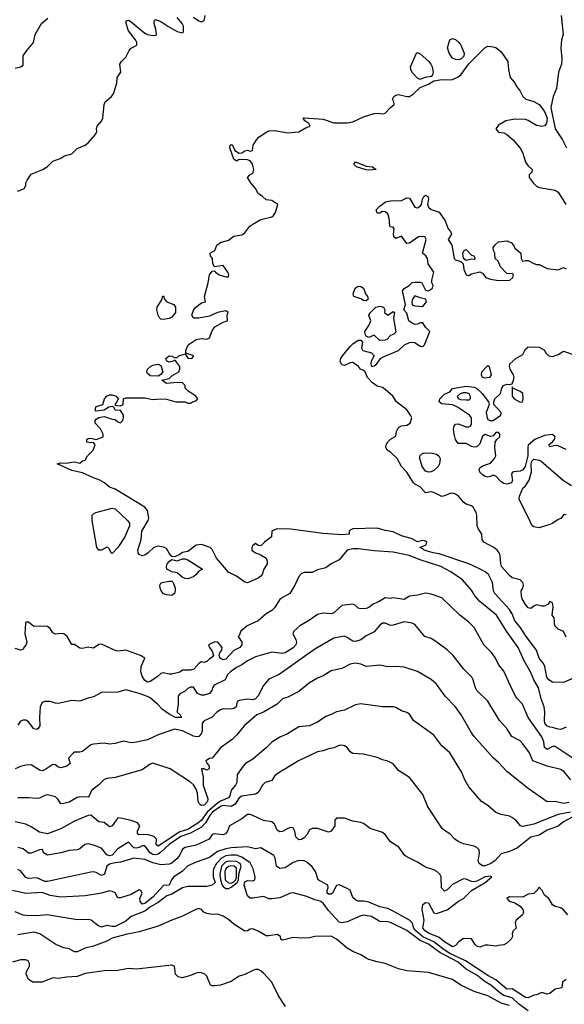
# Model space of a CAD drawing. Header units: metres. Extents: x -51132 to -49532, y -231222 to -229437.
# Tile 199 of 256: x -49856 to -49755, y -230937 to -230755. Entities that reach past the tile are written whole.
import ezdxf

# ---------------------------------------------------------------- set-up
doc = ezdxf.new("R2010")
doc.units = ezdxf.units.M
for name, color, linetype in [('CONTOUR_HALF', 8, 'Continuous'), ('CONTOUR_INDEX', 1, 'Continuous'), ('CONTOUR_INTER', 3, 'Continuous')]:
    doc.layers.add(name, color=color, linetype=linetype)

msp = doc.modelspace()

# ---------------------------------------------------------------- linework, layer by layer
at = {"layer": 'CONTOUR_HALF'}
for points, elevation in [([(-49824.08, -230754.04), (-49823.08, -230754.72), (-49822.58, -230754.91), (-49822.08, -230754.68), (-49821.9, -230753.76)], 83.5), ([(-49755.97, -230753.76), (-49755.62, -230757.26), (-49755.94, -230758.26), (-49756.07, -230759.76), (-49755.89, -230761.76), (-49755.93, -230762.76), (-49756.52, -230764.26), (-49756.84, -230767.26), (-49757.47, -230768.76), (-49757.93, -230770.76), (-49757.1, -230774.76), (-49755.73, -230776.76), (-49755.01, -230778.26)], 83.5), ([(-49856.66, -230786.26), (-49856.08, -230786.12), (-49855.39, -230785.76), (-49855.1, -230785.26), (-49855.07, -230784.76), (-49854.86, -230784.26), (-49854.08, -230783.16), (-49851.92, -230782.26), (-49851.08, -230781.73), (-49850.08, -230780.75), (-49848.75, -230780.26), (-49847.94, -230779.76), (-49846.58, -230779.36), (-49845.58, -230778.36), (-49844.08, -230777.76), (-49843.58, -230777.36), (-49842.2, -230775.76), (-49841.92, -230775.26), (-49842, -230774.76), (-49841.91, -230774.26), (-49841.08, -230773.3), (-49840.86, -230772.76), (-49840.59, -230770.26), (-49840.38, -230769.76), (-49839.22, -230768.76), (-49838.87, -230768.26), (-49838.26, -230766.26), (-49838.17, -230765.26), (-49837.48, -230764.26), (-49837.67, -230762.76), (-49837.36, -230762.26), (-49836.58, -230761.45), (-49835.99, -230760.26), (-49835.58, -230759.81), (-49834.56, -230759.26), (-49834.53, -230758.76), (-49834.8, -230758.26), (-49836.08, -230756.62), (-49836.52, -230755.26), (-49836.54, -230754.76), (-49836.08, -230754.65), (-49835.58, -230754.93), (-49833.08, -230757.03), (-49832.58, -230757.29), (-49831.58, -230757.44), (-49831.08, -230757.4), (-49830.9, -230757.26), (-49831.01, -230756.26), (-49831.35, -230755.26), (-49831.33, -230754.76), (-49831.08, -230754.5), (-49830.08, -230754.85), (-49828.82, -230755.76), (-49827.08, -230756.69), (-49826.08, -230756.96), (-49825.89, -230756.76), (-49825.89, -230755.76), (-49826.13, -230755.26), (-49827.08, -230754.12)], 83.5), ([(-49794.38, -230781.26), (-49794.08, -230780.85), (-49792.08, -230781.63), (-49790.92, -230781.76), (-49790.25, -230782.26), (-49791.58, -230782.4), (-49792.08, -230782.34), (-49793.89, -230781.76), (-49794.38, -230781.26)], 84.5), ([(-49755.08, -230868.87), (-49755.58, -230867.81), (-49756.58, -230867.39), (-49757.15, -230866.76), (-49757.28, -230865.26), (-49757.67, -230864.76), (-49757.5, -230863.26), (-49757.58, -230862.48), (-49758.08, -230862.25), (-49758.43, -230862.76), (-49759.08, -230863.11), (-49759.58, -230863.12), (-49760.58, -230862.88), (-49761.08, -230863.09), (-49761.58, -230863.56), (-49762.08, -230863.45), (-49762.58, -230862.83), (-49763.19, -230861.76), (-49763.35, -230861.26), (-49763.38, -230860.26), (-49763.07, -230859.76), (-49762.94, -230859.26), (-49763.09, -230858.76), (-49763.58, -230858.23), (-49765.08, -230857.86), (-49765.58, -230857.44), (-49767.02, -230855.76), (-49767.18, -230855.26), (-49767.29, -230853.76), (-49767.48, -230853.26), (-49767.86, -230852.76), (-49768.46, -230852.26), (-49770.32, -230851.26), (-49770.62, -230850.76), (-49770.67, -230849.76), (-49771.36, -230848.76), (-49771.54, -230848.26), (-49771.6, -230846.26), (-49771.73, -230845.76), (-49772.3, -230844.76), (-49772.58, -230844.54), (-49773.58, -230844.25), (-49774.08, -230843.87), (-49774.98, -230842.76), (-49775.58, -230842.35), (-49776.08, -230842.17), (-49776.58, -230842.23), (-49777.58, -230842.71), (-49778.08, -230842.8), (-49779.58, -230842.06), (-49780.08, -230841.95), (-49781.08, -230842.15), (-49782.08, -230841.01), (-49783.08, -230840.51), (-49783.33, -230840.26), (-49784.58, -230838.29), (-49785.58, -230837.26), (-49786.34, -230835.76), (-49787.58, -230834.62), (-49788.21, -230834.26), (-49788.48, -230833.76), (-49788.4, -230833.26), (-49788.08, -230832.7), (-49787.58, -230832.22), (-49786.58, -230831.65), (-49786.49, -230830.76), (-49786.08, -230830.04), (-49785.58, -230829.74), (-49784.58, -230829.63), (-49783.97, -230829.26), (-49783.62, -230828.26), (-49783.87, -230827.76), (-49784.58, -230826.75), (-49786.49, -230825.26), (-49787.17, -230824.26), (-49788.58, -230822.98), (-49789.08, -230822.64), (-49790.08, -230822.41), (-49790.91, -230821.76), (-49791.82, -230820.76), (-49792.28, -230819.76), (-49792.58, -230819.48), (-49793.17, -230819.26), (-49793.51, -230818.76), (-49794.58, -230818.03), (-49795.08, -230818.05), (-49796.08, -230818.57), (-49796.58, -230818.43), (-49796.9, -230817.76), (-49796.79, -230817.26), (-49796.47, -230816.76), (-49795.08, -230815.04), (-49794.58, -230814.56), (-49793.58, -230813.89), (-49793.08, -230813.87), (-49792.74, -230814.26), (-49792.97, -230815.26), (-49792.7, -230815.76), (-49791.08, -230816.21), (-49790.64, -230816.76), (-49791.19, -230817.76), (-49791.23, -230818.26), (-49791.08, -230818.75), (-49790.58, -230818.63), (-49790.11, -230818.26), (-49789.42, -230817.26), (-49789.08, -230817.03), (-49786.08, -230815.78), (-49785.02, -230814.76), (-49784.08, -230814.32), (-49783.58, -230814.21), (-49783.08, -230814.33), (-49782.08, -230814.95), (-49781.58, -230815.04), (-49781.32, -230814.76), (-49780.3, -230812.26), (-49781.08, -230811.49), (-49781.58, -230810.67), (-49782.08, -230810.68), (-49782.58, -230810.92), (-49783.08, -230810.96), (-49783.58, -230810.75), (-49784.2, -230810.26), (-49784.58, -230808.86), (-49785.09, -230808.26), (-49784.83, -230807.26), (-49785.35, -230804.76), (-49785.08, -230804.29), (-49784.13, -230803.76), (-49783.58, -230803.17), (-49783.08, -230803.11), (-49782.08, -230803.11), (-49781.78, -230803.26), (-49781.08, -230804.63), (-49780.58, -230804.74), (-49779.8, -230804.26), (-49779.71, -230803.76), (-49779.91, -230803.26), (-49779.92, -230802.76), (-49779.54, -230801.26), (-49780.64, -230799.76), (-49780.72, -230798.76), (-49781.07, -230798.26), (-49781.65, -230797.76), (-49781, -230795.26), (-49781.08, -230794.96), (-49781.15, -230794.76), (-49781.58, -230794.67), (-49782.43, -230794.76), (-49784.08, -230795.88), (-49784.58, -230795.96), (-49785.58, -230794.6), (-49786.58, -230795.07), (-49786.99, -230794.76), (-49787.04, -230794.26), (-49786.89, -230793.26), (-49787.08, -230792.96), (-49787.58, -230792.91), (-49787.72, -230792.76), (-49787.84, -230791.26), (-49788.08, -230790.49), (-49788.58, -230790.1), (-49789.08, -230790.06), (-49789.58, -230790.36), (-49790.08, -230790.35), (-49790.25, -230789.76), (-49789.58, -230789.04), (-49788.49, -230788.26), (-49787.58, -230788.09), (-49785.58, -230787.99), (-49784.58, -230787.52), (-49784.08, -230787.55), (-49783.08, -230789.23), (-49782.58, -230789.39), (-49782.08, -230789.08), (-49781.85, -230788.76), (-49781.68, -230787.76), (-49781.44, -230787.26)], 84.5), ([(-49781.44, -230787.26), (-49781.08, -230787.01), (-49780.67, -230787.26), (-49780.56, -230787.76), (-49780.76, -230788.76), (-49780.58, -230789.26), (-49780.08, -230789.69), (-49778.58, -230790.18), (-49777.45, -230791.76), (-49776.93, -230793.26), (-49776.48, -230793.76), (-49776.29, -230794.26), (-49776.89, -230795.26), (-49776.23, -230796.26), (-49775.8, -230798.76), (-49775.58, -230798.99), (-49774.58, -230799.29), (-49774.14, -230799.76), (-49774.02, -230800.76), (-49773.58, -230801.76), (-49773.08, -230801.88), (-49772.58, -230801.58), (-49771.08, -230801.23), (-49770.58, -230801.48), (-49769.95, -230802.26), (-49769.08, -230802.59), (-49767.58, -230802.84), (-49765.51, -230802.76), (-49764.92, -230802.26), (-49764.79, -230801.76), (-49765.08, -230801.54), (-49765.58, -230801.6), (-49766.08, -230801.5), (-49767.23, -230800.26), (-49767.65, -230799.26), (-49768.21, -230798.76), (-49768.3, -230797.76), (-49768.53, -230797.26), (-49768.57, -230796.76), (-49768.28, -230796.26), (-49767.58, -230795.67), (-49766.08, -230795.45), (-49765.23, -230795.76), (-49764.82, -230796.26), (-49764.58, -230796.85), (-49763.45, -230797.76), (-49763.43, -230798.76), (-49763.14, -230799.26), (-49762.58, -230799.1), (-49762.08, -230799.12), (-49761.08, -230799.7), (-49760.58, -230799.88), (-49760.08, -230799.87), (-49758.58, -230800.59), (-49756.58, -230800.87), (-49755.58, -230800.42), (-49755.08, -230800.67)], 84.5), ([(-49773.95, -230797.26), (-49773.58, -230797.11), (-49772.58, -230798.12), (-49772.18, -230798.26), (-49771.93, -230798.76), (-49772.08, -230798.95), (-49772.58, -230798.87), (-49773.58, -230799.13), (-49774.07, -230798.76), (-49774.18, -230797.76), (-49773.95, -230797.26)], 84.5), ([(-49794.14, -230804.26), (-49793.58, -230803.9), (-49793.08, -230803.91), (-49792.59, -230804.26), (-49792.2, -230805.26), (-49791.84, -230805.76), (-49791.71, -230806.26), (-49792.08, -230806.56), (-49792.58, -230806.53), (-49793.08, -230806.22), (-49794.35, -230805.76), (-49794.49, -230805.26), (-49794.14, -230804.26)], 84.5), ([(-49783.08, -230805.65), (-49783.5, -230806.26), (-49783.64, -230806.76), (-49783.58, -230807.31), (-49783.08, -230807.49), (-49781.58, -230807.64), (-49780.91, -230806.76), (-49781.04, -230806.26), (-49782.08, -230806.04), (-49783.08, -230805.65)], 84.5), ([(-49790.31, -230807.76), (-49789.58, -230807.56), (-49788.88, -230807.76), (-49788.63, -230808.26), (-49788.67, -230808.76), (-49788.08, -230809.23), (-49787.08, -230808.53), (-49786.86, -230808.76), (-49787.04, -230809.76), (-49786.58, -230812.41), (-49786.95, -230812.76), (-49787.58, -230812.99), (-49788.29, -230813.76), (-49788.58, -230813.87), (-49789.58, -230813.94), (-49790.58, -230812.96), (-49791.58, -230813.35), (-49792.08, -230813.11), (-49792.28, -230812.76), (-49792.34, -230812.26), (-49791.58, -230811.18), (-49791.25, -230810.26), (-49791.58, -230809.23), (-49791.31, -230808.76), (-49790.31, -230807.76)], 84.5), ([(-49774.65, -230823.76), (-49774.08, -230823.57), (-49773.58, -230823.57), (-49773.1, -230823.76), (-49772.81, -230824.26), (-49772.84, -230824.76), (-49773.08, -230824.96), (-49773.58, -230825), (-49774.58, -230824.94), (-49774.97, -230824.76), (-49775.16, -230824.26), (-49774.65, -230823.76)], 85.5), ([(-49755.08, -230885.49), (-49756.08, -230885.94), (-49756.58, -230885.91), (-49757.58, -230885.57), (-49758.08, -230885.53), (-49758.65, -230885.26), (-49759, -230884.76), (-49759.08, -230884.27), (-49759.01, -230882.76), (-49759.16, -230881.76), (-49759.72, -230880.26), (-49760.21, -230878.26), (-49761.03, -230876.76), (-49761.65, -230875.26), (-49762.87, -230873.26), (-49763.98, -230870.76), (-49766.1, -230867.76), (-49767.97, -230864.76), (-49771.08, -230862.27), (-49771.89, -230861.26), (-49772.58, -230860.14), (-49774.25, -230858.26), (-49776.4, -230856.76), (-49778.24, -230855.76), (-49782.08, -230854.54), (-49784.11, -230853.76), (-49787.08, -230853.14), (-49790.58, -230852.88), (-49793.58, -230852.49), (-49794.58, -230852.51), (-49795.6, -230852.76), (-49797.08, -230854.53), (-49798.54, -230855.26), (-49799.58, -230856.03), (-49801.08, -230856.4), (-49802.08, -230856.88), (-49803.58, -230856.87), (-49804.08, -230857.06), (-49804.58, -230857.64), (-49805.28, -230859.26), (-49806.21, -230860.76), (-49807.99, -230861.76), (-49809.08, -230863.41), (-49809.58, -230863.92), (-49810.58, -230864.52), (-49812.08, -230865.82), (-49814.09, -230866.76), (-49815.28, -230867.76), (-49815.58, -230868.57), (-49815.76, -230868.76), (-49815.13, -230869.76), (-49815.13, -230870.26), (-49815.48, -230870.76), (-49816.58, -230871.3), (-49818.08, -230872.9), (-49818.58, -230873.06), (-49819.09, -230872.76), (-49819.3, -230872.26), (-49819.15, -230871.76), (-49818.8, -230871.26), (-49818.72, -230870.76), (-49819.54, -230869.76), (-49820.08, -230869.74), (-49821.27, -230870.26), (-49821.1, -230870.76), (-49820.58, -230871.47), (-49820.34, -230872.26), (-49820.58, -230872.59), (-49821.08, -230872.86), (-49821.58, -230873.35), (-49822.08, -230873.52), (-49822.58, -230873.44), (-49823.08, -230873.76), (-49824, -230874.76), (-49824.58, -230874.96), (-49826.08, -230874.97), (-49826.58, -230875.31), (-49828.08, -230875.73), (-49828.58, -230875.72), (-49829.58, -230875.45), (-49830.08, -230875.58), (-49830.81, -230876.26), (-49832.08, -230877.09), (-49832.58, -230877.2), (-49833.08, -230876.85), (-49833.58, -230876.05), (-49833.78, -230875.26), (-49833.77, -230874.26), (-49833.04, -230872.76), (-49833.85, -230872.26), (-49836.58, -230871.27), (-49838.08, -230871.47), (-49838.58, -230871.33), (-49841.08, -230870.16), (-49841.58, -230870.19), (-49842.58, -230870.88), (-49843.58, -230870.73), (-49844.58, -230870.93), (-49845.08, -230870.89), (-49846.08, -230870.21), (-49846.58, -230870.19), (-49847.43, -230868.76), (-49848.08, -230868.23), (-49848.58, -230868.16), (-49849.58, -230868.33), (-49850.08, -230868.08), (-49850.58, -230867.28), (-49851.08, -230866.91), (-49851.58, -230866.79), (-49853.58, -230866.89), (-49854.58, -230866.11), (-49855.08, -230866.08), (-49855.18, -230866.26), (-49855.28, -230868.26), (-49854.9, -230869.76), (-49855.08, -230870.35), (-49855.47, -230870.76), (-49855.58, -230871.12), (-49856.08, -230871.26), (-49857.08, -230870.95)], 83.5), ([(-49754.22, -230895.26), (-49755.45, -230893.76), (-49756.08, -230893.36), (-49758.58, -230892.76), (-49761.26, -230891.76), (-49761.83, -230890.26), (-49763.08, -230888.58), (-49763.58, -230888.07), (-49765.1, -230887.26), (-49766.08, -230885.79), (-49767.43, -230884.26), (-49769.58, -230880.72), (-49771.58, -230878.73), (-49771.85, -230878.26), (-49772.28, -230876.76), (-49772.54, -230876.26), (-49774.04, -230874.76), (-49775.99, -230872.26), (-49777.08, -230871.21), (-49778.98, -230869.76), (-49780.08, -230869.11), (-49781.26, -230868.76), (-49783.08, -230866.49), (-49783.58, -230866.25), (-49785.08, -230865.99), (-49787.08, -230866.66), (-49787.58, -230866.71), (-49788.58, -230866.25), (-49789.08, -230866.27), (-49789.58, -230866.65), (-49790.58, -230867.88), (-49792.08, -230868.61), (-49793.08, -230869.34), (-49794.08, -230869.66), (-49794.58, -230869.61), (-49795.58, -230868.89), (-49796.08, -230868.7), (-49798.08, -230869.05), (-49801.58, -230871.09), (-49808.2, -230875.76), (-49810.08, -230876.65), (-49811.08, -230877.8), (-49812.08, -230879.73), (-49812.58, -230880.3), (-49813.08, -230880.43), (-49814.08, -230880.33), (-49815.58, -230880.57), (-49815.98, -230880.76), (-49816.17, -230881.76), (-49816.58, -230882.05), (-49817.08, -230882.18), (-49818.58, -230882.14), (-49819.08, -230882.31), (-49819.74, -230882.76), (-49820.58, -230883.67), (-49822.08, -230884.32), (-49822.44, -230884.76), (-49822.44, -230886.26), (-49822.63, -230886.76), (-49823.08, -230887.23), (-49823.58, -230887.31), (-49824.08, -230887.19), (-49826.08, -230886.18), (-49827.58, -230885.87), (-49830.58, -230886.96), (-49832.58, -230887.84), (-49834.58, -230888.32), (-49835.58, -230888.45), (-49837.08, -230888.14), (-49838.58, -230888.56), (-49839.58, -230888.69), (-49840.58, -230888.49), (-49842.58, -230888.64), (-49843.08, -230888.77), (-49844.58, -230890.04), (-49845.08, -230890.16), (-49846.08, -230890.14), (-49846.27, -230890.26), (-49847.16, -230891.26), (-49846.87, -230892.26), (-49847.48, -230892.76), (-49848.58, -230893.04), (-49849.08, -230892.95), (-49849.58, -230892.51), (-49850.08, -230892.45), (-49851.58, -230893.45), (-49852.08, -230893.6), (-49852.58, -230893.47), (-49854.08, -230892.48), (-49855.08, -230892.53), (-49856.08, -230892.8), (-49857.08, -230893.26)], 82.5), ([(-49754.29, -230901.26), (-49756.58, -230901.71), (-49761.08, -230903.47), (-49763.08, -230903.92), (-49763.55, -230903.76), (-49764.37, -230902.76), (-49765.11, -230902.26), (-49765.58, -230902), (-49767.08, -230901.71), (-49768.08, -230901.33), (-49769.58, -230900), (-49770.73, -230899.26), (-49773.08, -230896.58), (-49773.83, -230895.26), (-49774.47, -230893.76), (-49776.59, -230890.26), (-49778.08, -230888.98), (-49779.58, -230887), (-49783.3, -230884.26), (-49784.08, -230883.1), (-49784.58, -230882.8), (-49785.58, -230882.48), (-49786.58, -230881.86), (-49787.04, -230881.76), (-49789.08, -230881.78), (-49793.08, -230881.17), (-49794.08, -230881.38), (-49796.08, -230882.38), (-49797.58, -230882.68), (-49798.58, -230883.2), (-49799.58, -230883.52), (-49801.08, -230884.61), (-49802.58, -230885.26), (-49804.58, -230885.43), (-49806.66, -230886.76), (-49808.08, -230887.37), (-49809.58, -230888.28), (-49810.58, -230889.33), (-49813.08, -230891.42), (-49814.4, -230892.26), (-49814.87, -230892.76), (-49816, -230894.26), (-49816.04, -230895.76), (-49816.27, -230896.26), (-49817.08, -230897.19), (-49817.34, -230898.26), (-49817.58, -230898.63), (-49819.08, -230899.22), (-49819.58, -230899.58), (-49821.53, -230901.26), (-49822.58, -230902.74), (-49823.08, -230903.16), (-49825.08, -230904.44), (-49826.58, -230904.93), (-49830.58, -230907.54), (-49830.94, -230907.26), (-49830.91, -230906.26), (-49831.4, -230905.76), (-49832.58, -230905.42), (-49834.08, -230905.45), (-49834.4, -230905.26), (-49834.41, -230904.76), (-49833.96, -230903.76), (-49834.41, -230903.26), (-49835.58, -230902.81), (-49837.58, -230902.34), (-49838.08, -230902.29), (-49839.08, -230903.76), (-49839.58, -230903.97), (-49840.58, -230903.16), (-49841.58, -230903.02), (-49843.08, -230901.81), (-49843.58, -230901.9), (-49846.08, -230902.92), (-49848.58, -230904.37), (-49851.08, -230905.29), (-49852.58, -230904.94), (-49854.08, -230903.95), (-49855.08, -230903.51), (-49857.08, -230903.06)], 81.5), ([(-49754.74, -230920.26), (-49755.58, -230919.34), (-49756.08, -230918.99), (-49757.08, -230918.72), (-49757.58, -230918.41), (-49758.26, -230917.26), (-49759.08, -230916.64), (-49759.51, -230915.76), (-49760.08, -230915.12), (-49760.5, -230915.76), (-49761.08, -230916.3), (-49762.08, -230916.45), (-49763.08, -230916.98), (-49765.58, -230916.91), (-49766.08, -230917.26), (-49765.63, -230917.76), (-49764.58, -230918.07), (-49763.58, -230918.68), (-49763.07, -230919.26), (-49762.96, -230919.76), (-49763.13, -230920.26), (-49764.31, -230921.26), (-49764.53, -230921.76), (-49764.34, -230922.76), (-49764.87, -230923.26), (-49765.08, -230923.76), (-49765.02, -230924.26), (-49765.24, -230924.76), (-49766.08, -230925.54), (-49766.58, -230925.8), (-49767.58, -230925.97), (-49768.08, -230926.04), (-49769.58, -230925.86), (-49770.08, -230925.9), (-49771.08, -230926.23), (-49771.58, -230926.06), (-49771.9, -230925.76), (-49772.58, -230924.72), (-49774.08, -230924.67), (-49774.94, -230925.26), (-49775.58, -230925.93), (-49776.08, -230926.19), (-49777.58, -230925.28), (-49778.58, -230924.47), (-49780.58, -230923.64), (-49781.19, -230923.26), (-49781.58, -230922.76), (-49781.36, -230921.26), (-49781.71, -230919.26), (-49781.58, -230918.37), (-49781.08, -230918.01), (-49780.58, -230918.03), (-49779.58, -230919.87), (-49779.08, -230920.04), (-49777.08, -230919.34), (-49775.02, -230917.76), (-49774.06, -230917.26), (-49772.61, -230915.76), (-49770.08, -230914.28), (-49768.84, -230913.26), (-49769.08, -230913.12), (-49770.04, -230913.26), (-49771.58, -230914.03), (-49772.08, -230914.13), (-49772.58, -230914.09), (-49773.58, -230913.67), (-49774.08, -230913.62), (-49776.08, -230914.66), (-49777.08, -230915.62), (-49777.58, -230915.87), (-49778.13, -230915.26), (-49778.22, -230913.26), (-49778.45, -230912.76), (-49779.03, -230912.26), (-49779.58, -230911.93), (-49781.08, -230911.43), (-49782.58, -230910.52), (-49784.58, -230909.54), (-49784.93, -230909.26), (-49786.04, -230907.76), (-49787.57, -230906.76), (-49788.58, -230905.4), (-49789.08, -230905), (-49791.35, -230904.26), (-49792.58, -230903.36), (-49793.08, -230903.16), (-49794.58, -230902.91), (-49796.08, -230902.4), (-49797.58, -230902.37), (-49797.87, -230902.76), (-49797.92, -230903.76), (-49798.58, -230904.8), (-49799.08, -230904.99), (-49801.08, -230904.28), (-49802.08, -230904.28), (-49802.58, -230904.54), (-49803.08, -230905.47), (-49803.58, -230906.02), (-49804.08, -230906.31), (-49804.58, -230906.39), (-49805.08, -230905.8), (-49805.31, -230904.76), (-49805.58, -230904.18), (-49806.08, -230904.12), (-49806.58, -230904.26), (-49807.58, -230904.84), (-49808.08, -230904.92), (-49808.58, -230904.57), (-49809.08, -230903.48), (-49809.58, -230903.05), (-49811.08, -230902.81), (-49813.08, -230901.85), (-49813.58, -230901.68), (-49814.08, -230901.68), (-49815.08, -230902.5), (-49817.36, -230903.76), (-49817.74, -230904.76), (-49818.12, -230905.26), (-49818.58, -230905.45), (-49820.21, -230905.26), (-49820.58, -230905.42), (-49821.18, -230906.26), (-49823.58, -230907.39), (-49825.58, -230907.81), (-49826.08, -230908.11), (-49826.62, -230909.26), (-49827.08, -230909.86), (-49828.08, -230910.72), (-49828.58, -230910.91), (-49830.08, -230911), (-49831.58, -230910.64), (-49833.08, -230910.04), (-49835.08, -230909.79), (-49837.58, -230910.51), (-49838.58, -230910.61), (-49839.58, -230910.9), (-49840.12, -230911.26), (-49840.53, -230912.76), (-49841.08, -230913.01), (-49842.08, -230912.42), (-49842.58, -230912.3), (-49843.08, -230912.35), (-49851.08, -230914.12), (-49851.58, -230914.11), (-49853.08, -230913.43), (-49854.58, -230913.57), (-49855.08, -230913.35), (-49856.08, -230912.14), (-49856.58, -230911.9)], 80.5), ([(-49762.08, -230938.07), (-49763.88, -230936.76), (-49765.08, -230935.66), (-49766.58, -230935.21), (-49767.08, -230934.92), (-49769.04, -230933.26), (-49770.08, -230932.68), (-49771.58, -230931.43), (-49773.58, -230930.31), (-49775.08, -230929.06), (-49778.45, -230927.26), (-49780.58, -230925.72), (-49782.08, -230925), (-49784.58, -230923.14), (-49787.58, -230921.7), (-49788.08, -230921.57), (-49789.58, -230921.51), (-49791.08, -230920.58), (-49792.58, -230920.32), (-49793.08, -230920.44), (-49795.58, -230921.56), (-49796.58, -230921.75), (-49797.08, -230921.61), (-49799.08, -230919.48), (-49800.08, -230918.08), (-49800.58, -230917.76), (-49801.58, -230917.5), (-49803.08, -230916.87), (-49805.58, -230916.17), (-49806.08, -230916.23), (-49808.08, -230917.09), (-49809.58, -230917.33), (-49810.08, -230917.33), (-49811.08, -230916.89), (-49813.08, -230917.21), (-49813.58, -230917.17), (-49814.07, -230916.76), (-49814.68, -230914.76), (-49814.58, -230914.13), (-49814.08, -230913.93), (-49813.08, -230913.96), (-49812.69, -230913.76), (-49812.62, -230913.26), (-49813.03, -230911.76), (-49813.58, -230910.66), (-49815.08, -230909.59), (-49816.08, -230909.25), (-49817.08, -230909.19), (-49818.08, -230909.36), (-49818.84, -230909.76), (-49819.81, -230910.76), (-49820.32, -230911.76), (-49820.44, -230912.26), (-49820.4, -230913.26), (-49820.07, -230914.26), (-49820.58, -230914.79), (-49821.58, -230915), (-49825.08, -230915.05), (-49826.08, -230915.26), (-49828.08, -230916.41), (-49828.96, -230916.76), (-49830.58, -230917.98), (-49832.02, -230918.76), (-49833.08, -230919.59), (-49835.58, -230920.57), (-49836.58, -230921.47), (-49838.58, -230922.4), (-49839.08, -230922.45), (-49840.08, -230922.23), (-49841.08, -230922.52), (-49841.78, -230922.26), (-49842.99, -230921.26), (-49843.58, -230921.12), (-49845.58, -230921.2), (-49851.14, -230920.26), (-49853.08, -230920.46), (-49855.08, -230920.42), (-49855.58, -230920.33), (-49857.08, -230919.7)], 79.5), ([(-49817.08, -230911.21), (-49817.58, -230911.33), (-49818.07, -230911.76), (-49818.25, -230912.26), (-49818.16, -230913.76), (-49817.58, -230914.37), (-49817.08, -230914.38), (-49816.58, -230914.16), (-49816.24, -230913.76), (-49816.11, -230913.26), (-49816.08, -230911.6), (-49816.55, -230911.26), (-49817.08, -230911.21)], 78.5), ([(-49807, -230937.26), (-49808.29, -230935.26), (-49809.58, -230932.75), (-49811.08, -230931.07), (-49811.58, -230930.62), (-49812.08, -230930.4), (-49812.58, -230930.39), (-49813.08, -230930.56), (-49814.58, -230931.3), (-49815.58, -230931.63), (-49817.08, -230932.61), (-49819.08, -230933.32), (-49820.08, -230933.44), (-49820.58, -230933.42), (-49820.88, -230933.26), (-49821.58, -230931.64), (-49821.97, -230931.26), (-49822.58, -230931), (-49823.08, -230930.95), (-49823.58, -230931.07), (-49824.58, -230931.53), (-49826.08, -230931.94), (-49826.89, -230931.76), (-49827.38, -230931.26), (-49827.57, -230929.76), (-49828.08, -230929.57), (-49834.58, -230930.33), (-49836.08, -230930.23), (-49838.08, -230930.59), (-49840.58, -230930.64), (-49844.08, -230931.16), (-49845.58, -230931.67), (-49847.58, -230931.79), (-49849.08, -230932.03), (-49850.08, -230931.91), (-49852.08, -230932.76), (-49853.81, -230932.76), (-49854.6, -230932.26), (-49855.03, -230931.26), (-49854.95, -230930.76), (-49854.43, -230929.76), (-49854.39, -230929.26), (-49854.68, -230928.76), (-49855.08, -230928.6), (-49856.08, -230928.62), (-49857.58, -230929.05)], 78.5)]:
    msp.add_lwpolyline(points, dxfattribs=dict(at, elevation=elevation))
at = {"layer": 'CONTOUR_INDEX'}
for points, elevation in [([(-49755.08, -230834.08), (-49756.58, -230833.45), (-49757.08, -230833.38), (-49758.08, -230833.62), (-49758.28, -230833.26), (-49757.58, -230832.71), (-49757.23, -230832.26), (-49757.08, -230831.76), (-49757.58, -230831.34), (-49759.08, -230831.53), (-49760.9, -230832.26), (-49762.08, -230833.33), (-49762.18, -230833.76), (-49762.14, -230835.26), (-49762.67, -230837.26), (-49763.08, -230837.85), (-49763.58, -230838.15), (-49764.82, -230838.26), (-49765.08, -230838.46), (-49765.2, -230838.76), (-49765.01, -230839.76), (-49765.16, -230840.26), (-49766.08, -230840.5), (-49766.58, -230840.38), (-49767.08, -230840.09), (-49768.08, -230839.07), (-49768.58, -230838.86), (-49769.08, -230839.14), (-49769.58, -230839.22), (-49770.08, -230839.09), (-49770.58, -230838.8), (-49771.08, -230838.29), (-49771.18, -230837.76), (-49771.08, -230837.52), (-49770.58, -230837.16), (-49769.08, -230836.64), (-49768.31, -230835.76), (-49768.08, -230835.26), (-49768.29, -230833.76), (-49768.22, -230832.76), (-49767.89, -230832.26), (-49767.33, -230831.76), (-49767.34, -230831.26), (-49767.58, -230830.98), (-49768.08, -230830.95), (-49768.58, -230831.58), (-49769.08, -230831.68), (-49770.08, -230831.31), (-49770.58, -230831.67), (-49771.08, -230833.04), (-49771.58, -230833.6), (-49772.08, -230833.69), (-49772.58, -230833.55), (-49773.58, -230833.01), (-49775.08, -230832.99), (-49775.58, -230832.26), (-49775.81, -230831.26), (-49775.95, -230830.26), (-49775.79, -230829.76), (-49775.58, -230829.45), (-49775.08, -230829.38), (-49773.58, -230829.9), (-49773.08, -230829.94), (-49772.78, -230829.76), (-49772.58, -230829.35), (-49772.62, -230828.26), (-49772.94, -230827.76), (-49775.17, -230826.26), (-49776.08, -230825.87), (-49778.08, -230825.63), (-49778.56, -230825.26), (-49778.45, -230824.76), (-49777.58, -230823.84), (-49776.58, -230823.42), (-49776.08, -230822.83), (-49773.58, -230822.38), (-49772.08, -230822.55), (-49771.58, -230822.81), (-49770.61, -230823.76), (-49769.44, -230825.26), (-49769.3, -230825.76), (-49769.87, -230827.26), (-49769.69, -230828.26), (-49769.58, -230828.53), (-49769.17, -230828.76), (-49768.58, -230828.74), (-49767.16, -230827.76), (-49767.08, -230827.26), (-49768.48, -230825.76), (-49768.46, -230825.26), (-49768.25, -230824.76), (-49767.22, -230823.76), (-49766.97, -230822.76), (-49766.68, -230822.26), (-49766.08, -230822.03), (-49765.58, -230822.09), (-49765.08, -230821.94), (-49764.84, -230821.26), (-49764.7, -230820.76), (-49764.79, -230820.26), (-49765.43, -230819.26), (-49765.58, -230818.76), (-49765.47, -230818.26), (-49764.41, -230817.26), (-49763.08, -230816.54), (-49762.58, -230815.52), (-49762.31, -230815.26), (-49762.08, -230815.12), (-49760.08, -230815.14), (-49759.08, -230815.75), (-49758.81, -230816.26), (-49758.3, -230816.76), (-49757.58, -230816.87), (-49756.58, -230816.54), (-49755.58, -230815.92), (-49753.58, -230816.56)], 85), ([(-49769.74, -230818.76), (-49769.58, -230818.56), (-49769.35, -230818.76), (-49768.94, -230820.26), (-49769.24, -230820.76), (-49770.08, -230820.91), (-49770.58, -230820.76), (-49770.76, -230820.26), (-49770.65, -230819.76), (-49769.74, -230818.76)], 85), ([(-49765.08, -230822.51), (-49765.07, -230824.26), (-49764.71, -230824.76), (-49763.58, -230825.35), (-49763.14, -230825.26), (-49763.02, -230824.76), (-49763.08, -230823.75), (-49763.58, -230823.39), (-49764.93, -230822.76), (-49765.08, -230822.51)], 85), ([(-49781.34, -230834.76), (-49780.08, -230834.75), (-49779.08, -230834.96), (-49778.67, -230835.26), (-49778.42, -230835.76), (-49778.53, -230836.76), (-49778.76, -230837.26), (-49779.58, -230837.99), (-49780.08, -230838.23), (-49780.58, -230838.3), (-49781.08, -230838.12), (-49781.7, -230837.26), (-49782.17, -230835.76), (-49782.15, -230835.26), (-49781.58, -230834.81), (-49781.34, -230834.76)], 85), ([(-49755.08, -230846.15), (-49755.58, -230846.22), (-49756.08, -230846.89), (-49756.58, -230847.07), (-49757.51, -230847.76), (-49758.08, -230848.02), (-49760.08, -230848.59), (-49761.08, -230848.45), (-49761.38, -230848.26), (-49762.02, -230846.76), (-49763.61, -230843.76), (-49763.74, -230843.26), (-49763.69, -230842.76), (-49763.08, -230841.26), (-49762.58, -230840.83), (-49761.91, -230839.76), (-49761.48, -230838.26), (-49761.52, -230836.76), (-49761.4, -230836.26), (-49761.08, -230835.93), (-49760.08, -230836.09), (-49759.72, -230836.26), (-49755.58, -230839.83), (-49754.08, -230840.76)], 85), ([(-49755.1, -230932.26), (-49755.75, -230932.76), (-49755.89, -230933.76), (-49757.08, -230934.05), (-49758.08, -230934.85), (-49758.58, -230934.93), (-49759.58, -230934.63), (-49760.58, -230935.1), (-49761.08, -230935.12), (-49762.08, -230935.65), (-49762.58, -230935.57), (-49765.08, -230933.99), (-49766.08, -230934.03), (-49768.08, -230932.32), (-49769.58, -230931.53), (-49773.68, -230928.76), (-49776.58, -230927.4), (-49777.64, -230926.76), (-49779.58, -230925.25), (-49781.58, -230924.32), (-49782.88, -230923.26), (-49783.27, -230922.76), (-49783.58, -230921.72), (-49784.08, -230921.26), (-49787.08, -230919.56), (-49788.08, -230919.08), (-49789.58, -230918.79), (-49791.58, -230917.94), (-49792.58, -230917.75), (-49793.58, -230917.72), (-49794.08, -230917.48), (-49794.58, -230917.03), (-49795.08, -230915.72), (-49795.58, -230915.37), (-49797.08, -230914.7), (-49797.58, -230914.83), (-49798.34, -230916.26), (-49798.58, -230916.42), (-49799.08, -230916.43), (-49799.28, -230916.26), (-49799.32, -230915.76), (-49799.14, -230915.26), (-49799.21, -230914.76), (-49800.98, -230913.76), (-49801.48, -230912.26), (-49802.08, -230911.35), (-49803.08, -230910.51), (-49803.58, -230910.25), (-49804.58, -230910.19), (-49805.58, -230910.57), (-49807.08, -230911.59), (-49808.08, -230911.68), (-49808.66, -230911.26), (-49808.95, -230909.76), (-49809.17, -230909.26), (-49811.58, -230907.87), (-49812.58, -230908.06), (-49814.08, -230907.69), (-49817.08, -230907.88), (-49818.08, -230908.05), (-49819.58, -230908.52), (-49821.08, -230909.67), (-49823.58, -230910.51), (-49825.08, -230911.21), (-49826.13, -230912.26), (-49827.72, -230913.26), (-49828.12, -230913.76), (-49828.58, -230914.76), (-49829.58, -230914.81), (-49831.58, -230917), (-49833.08, -230918.18), (-49833.58, -230918.29), (-49833.91, -230917.76), (-49833.96, -230917.26), (-49833.55, -230916.26), (-49833.82, -230915.76), (-49834.08, -230915.65), (-49835.58, -230916.53), (-49837.58, -230917.12), (-49838.08, -230917.13), (-49838.58, -230916.19), (-49839.08, -230915.92), (-49839.58, -230915.85), (-49841.09, -230916.26), (-49844.08, -230916.75), (-49848.58, -230916.97), (-49850.58, -230916.67), (-49852.08, -230916.13), (-49855.08, -230916.3), (-49857.58, -230915.79)], 80)]:
    msp.add_lwpolyline(points, dxfattribs=dict(at, elevation=elevation))
at = {"layer": 'CONTOUR_INTER'}
for points, elevation in [([(-49857.08, -230763.48), (-49856.08, -230763.25), (-49855.58, -230762.94), (-49855.58, -230761.23), (-49854.93, -230760.26), (-49853.65, -230758.76), (-49853.33, -230757.26), (-49852.21, -230755.26), (-49851.04, -230754.26)], 83), ([(-49776.61, -230758.26), (-49776.08, -230757.99), (-49775.58, -230758.21), (-49774.92, -230758.76), (-49774.54, -230759.26), (-49773.97, -230760.76), (-49774, -230761.26), (-49774.58, -230761.87), (-49775.08, -230761.98), (-49775.58, -230761.9), (-49776.08, -230761.66), (-49776.75, -230760.76), (-49777.01, -230759.76), (-49776.61, -230758.26)], 84), ([(-49753.58, -230876.38), (-49755.58, -230877.26), (-49757.58, -230877.17), (-49758.28, -230876.76), (-49758.67, -230876.26), (-49758.99, -230874.26), (-49759.24, -230873.76), (-49760.09, -230872.76), (-49760.57, -230871.26), (-49762.49, -230868.76), (-49763.58, -230866.98), (-49764.58, -230865.81), (-49765.08, -230864.55), (-49765.58, -230863.71), (-49768.29, -230860.76), (-49768.5, -230860.26), (-49768.73, -230858.76), (-49769.44, -230857.26), (-49770.05, -230856.76), (-49770.97, -230856.26), (-49773.08, -230855.31), (-49778.58, -230853.43), (-49779.7, -230853.26), (-49781.38, -230852.76), (-49781.58, -230852.49), (-49782.18, -230852.26), (-49780.98, -230851.76), (-49780.89, -230851.26), (-49781.08, -230851.08), (-49781.58, -230850.96), (-49782.58, -230851.2), (-49783.58, -230850.67), (-49785.58, -230850.1), (-49787.08, -230849.38), (-49788.58, -230849.11), (-49790.08, -230848.67), (-49794.58, -230848.82), (-49795.08, -230849.05), (-49795.23, -230849.26), (-49795.23, -230849.76), (-49796.58, -230849.94), (-49800.08, -230849.64), (-49806.08, -230848.89), (-49808.58, -230848.82), (-49809.08, -230848.96), (-49809.55, -230849.26), (-49809.6, -230850.26), (-49810.94, -230851.26), (-49811.58, -230851.94), (-49812.08, -230851.89), (-49812.58, -230851.52), (-49813.08, -230851.91), (-49813.24, -230852.26), (-49813.27, -230852.76), (-49812.58, -230853.23), (-49811.58, -230853.59), (-49810.61, -230854.26), (-49810.39, -230854.76), (-49810.44, -230855.26), (-49811.05, -230856.26), (-49811.33, -230857.26), (-49811.58, -230857.55), (-49812.08, -230857.92), (-49814.08, -230858.82), (-49814.58, -230858.7), (-49816.08, -230857.55), (-49817.58, -230856.81), (-49819.82, -230854.26), (-49820.58, -230852.6), (-49820.98, -230852.26), (-49822.58, -230851.72), (-49823.58, -230851.83), (-49825.08, -230852.98), (-49826.08, -230853.19), (-49826.58, -230853.55), (-49827.58, -230853.99), (-49828.08, -230853.91), (-49828.58, -230853.31), (-49829.08, -230852.41), (-49829.58, -230852.18), (-49830.58, -230851.98), (-49831.41, -230852.26), (-49832.42, -230853.26), (-49833.08, -230853.7), (-49833.58, -230853.8), (-49834.08, -230853.57), (-49834.27, -230853.26), (-49834.33, -230852.76), (-49833.71, -230850.76), (-49833.64, -230849.26), (-49832.47, -230847.26), (-49832.31, -230846.76), (-49832.58, -230845.39), (-49833.08, -230844.76), (-49838.58, -230841.48), (-49839.58, -230841.08), (-49840.5, -230840.26), (-49841.36, -230839.76), (-49842.58, -230839.37), (-49844.58, -230838.42), (-49846.58, -230838.01), (-49849.31, -230836.76), (-49848.58, -230836.55), (-49847.58, -230836.64), (-49846.58, -230836.43), (-49846.08, -230836.42), (-49845.08, -230836.63), (-49844.58, -230836.21), (-49844.08, -230836.08), (-49843.67, -230835.26), (-49842.62, -230834.26), (-49842.28, -230833.26), (-49842.58, -230832.81), (-49843.08, -230832.9), (-49843.81, -230832.76), (-49843.8, -230832.26), (-49843.58, -230832.07), (-49843.08, -230832.03), (-49842.08, -230832.24), (-49840.78, -230831.76), (-49840.77, -230831.26), (-49841.26, -230830.26), (-49842.28, -230829.26), (-49842.27, -230828.76), (-49842.08, -230828.51), (-49841.58, -230828.2), (-49840.58, -230827.99), (-49839.08, -230828.51), (-49838.58, -230828.57), (-49838.08, -230829.01), (-49837.58, -230829.18), (-49837.16, -230828.76), (-49836.99, -230828.26), (-49837.03, -230827.76), (-49837.29, -230827.26), (-49837.58, -230826.88), (-49838.58, -230826.83), (-49838.8, -230826.26), (-49839.08, -230826.15), (-49839.71, -230826.26), (-49840.58, -230826.85), (-49842.08, -230827), (-49842.26, -230826.76), (-49842.08, -230826.17), (-49840.83, -230825.76), (-49840.55, -230824.76), (-49840.08, -230824.23), (-49839.58, -230824.02), (-49839.08, -230824.01), (-49838.34, -230824.26), (-49838.01, -230824.76), (-49838.22, -230825.26), (-49838.61, -230825.76), (-49838.58, -230825.88), (-49837.58, -230826.05), (-49837.08, -230825.78), (-49837.03, -230824.76), (-49836.58, -230824.56), (-49833.08, -230824.57), (-49831.58, -230824.87), (-49830.08, -230824.71), (-49829.08, -230824.79), (-49827.32, -230825.26), (-49825.58, -230825.28), (-49825.08, -230825.52), (-49824.58, -230825.56), (-49824.25, -230825.26), (-49823.58, -230825.12), (-49823.27, -230824.76), (-49823.65, -230824.26), (-49825.13, -230823.26), (-49825.61, -230822.76), (-49825.58, -230822.26), (-49826.08, -230821.79), (-49827.08, -230821.69), (-49829.08, -230821.89), (-49829.9, -230821.26), (-49828.58, -230820.94), (-49828.08, -230820.49), (-49826.79, -230819.76), (-49826.6, -230819.26), (-49826.61, -230818.76), (-49827.32, -230817.76), (-49827.58, -230817.56), (-49827.77, -230817.76), (-49828.58, -230817.96), (-49828.97, -230817.76), (-49829.18, -230817.26), (-49828.58, -230816.75), (-49828.08, -230816.83), (-49827.58, -230817.09), (-49827.08, -230817.06), (-49826.75, -230816.76), (-49825.58, -230816.4), (-49825.08, -230817.22), (-49824.38, -230817.26), (-49824.02, -230816.76), (-49825.45, -230816.26), (-49825.46, -230815.76), (-49825.03, -230814.76), (-49823.58, -230813.72), (-49822.58, -230813.57), (-49821.58, -230813.71), (-49821.08, -230813.44), (-49820.58, -230812.14), (-49820.08, -230811.42), (-49818.58, -230810.52), (-49817.76, -230810.26), (-49817.81, -230809.26), (-49817.63, -230808.76), (-49818.08, -230808.46), (-49819.58, -230808.75), (-49821.08, -230809.44), (-49823.08, -230809.77), (-49824.08, -230809.78), (-49824.34, -230809.26), (-49824.08, -230808.31), (-49823.65, -230807.76), (-49822.58, -230806.98), (-49821.83, -230806.76), (-49822.01, -230805.76), (-49821.31, -230803.26), (-49821.11, -230801.76), (-49820.58, -230801.1), (-49820.08, -230801.03), (-49819.97, -230801.26), (-49819.3, -230801.76), (-49818.08, -230802.13), (-49817.58, -230802.13), (-49817.53, -230801.76), (-49817.67, -230801.26), (-49818.58, -230800.04), (-49820.16, -230800.26), (-49820.5, -230799.76), (-49820.56, -230798.76), (-49820.88, -230798.26), (-49820.99, -230797.76), (-49820.13, -230797.26), (-49819.72, -230796.26), (-49819.08, -230795.81), (-49817.58, -230795.34), (-49816.58, -230794.59), (-49815.08, -230794.34), (-49814.58, -230794), (-49813.6, -230792.76), (-49813.08, -230792.36), (-49811.58, -230791.55), (-49809.58, -230791.02), (-49809.22, -230790.76), (-49808.88, -230790.26), (-49808.45, -230788.76), (-49809.58, -230788), (-49810.58, -230787.87), (-49811.26, -230787.26), (-49812.08, -230786.74), (-49812.58, -230785.76), (-49813.42, -230784.76), (-49814.05, -230783.76), (-49813.64, -230783.26), (-49813.08, -230782.94), (-49812.99, -230782.76), (-49812.91, -230782.26), (-49813.13, -230781.26), (-49813.58, -230780.64), (-49814.08, -230780.5), (-49815.58, -230780.42), (-49816.08, -230780.74), (-49816.58, -230780.36), (-49817.35, -230778.26), (-49817.24, -230777.76), (-49817.08, -230777.61), (-49816.86, -230777.76), (-49816.39, -230778.76), (-49815.58, -230779.24), (-49815.08, -230779.16), (-49814.58, -230778.83), (-49814.08, -230778.71), (-49813.58, -230778.87), (-49813.14, -230778.76), (-49812.99, -230777.76), (-49812.42, -230776.76), (-49811.94, -230776.26), (-49810.58, -230775.34), (-49810.08, -230775.14), (-49809.08, -230775.03), (-49806.58, -230775.46), (-49804.58, -230775.29), (-49803.08, -230774.44), (-49802.58, -230774.33), (-49802.48, -230774.26), (-49802.72, -230773.76), (-49803.42, -230773.26), (-49803.74, -230772.76), (-49803.58, -230772.7), (-49800.08, -230772.94), (-49798.08, -230773.64), (-49795.58, -230773.65), (-49794.58, -230773.43), (-49792.58, -230772.51), (-49790.58, -230771.91), (-49790.08, -230771.85), (-49789.08, -230771.98), (-49788.58, -230771.82), (-49787.61, -230770.76), (-49786.93, -230770.26), (-49786.95, -230769.76), (-49787.21, -230769.26), (-49786.99, -230768.76), (-49786.58, -230768.51), (-49786.08, -230768.38), (-49784.58, -230768.74), (-49784.08, -230768.73), (-49783.3, -230768.26), (-49782.08, -230767.06), (-49780.58, -230766.49), (-49779.58, -230765.85), (-49778.08, -230765.63), (-49776.58, -230765.68), (-49776.08, -230765.59), (-49775.08, -230765.12), (-49774.58, -230764.74), (-49773.08, -230762.72), (-49770.11, -230759.76)], 84), ([(-49782.78, -230760.76), (-49782.58, -230760.62), (-49782.08, -230760.88), (-49780.5, -230762.26), (-49780.11, -230762.76), (-49779.85, -230763.26), (-49779.67, -230764.26), (-49779.83, -230764.76), (-49780.08, -230765.08), (-49781.21, -230765.26), (-49782.08, -230765.59), (-49782.58, -230765.37), (-49783.58, -230764.3), (-49783.83, -230763.76), (-49783.86, -230763.26), (-49782.78, -230760.76)], 84), ([(-49770.11, -230759.76), (-49769.58, -230759.44), (-49768.58, -230759.56), (-49768.08, -230759.7), (-49767.08, -230760.5), (-49765.87, -230762.26), (-49765.74, -230763.76), (-49765.42, -230765.26), (-49764.58, -230766.21), (-49764.33, -230766.76), (-49763.57, -230767.76), (-49763.09, -230768.76), (-49762.52, -230769.26), (-49761.08, -230769.65), (-49760.08, -230770.26), (-49759.08, -230771.5), (-49758.58, -230772.76), (-49758.73, -230773.76), (-49759.08, -230774.19), (-49759.58, -230774.31), (-49760.58, -230774.15), (-49762.08, -230773.17), (-49762.58, -230773.04), (-49764.58, -230772.98), (-49766.22, -230773.26), (-49767.58, -230774.05), (-49768.08, -230774.76), (-49767.58, -230775.34), (-49766.58, -230775.5), (-49766.08, -230775.77), (-49764.9, -230776.76), (-49763.58, -230778.31), (-49763.08, -230779.23), (-49762.58, -230780.89), (-49762.08, -230781.6), (-49761.36, -230782.26), (-49761.45, -230782.76), (-49761.91, -230783.26), (-49761.92, -230783.76), (-49761.2, -230784.76), (-49760.58, -230785.36), (-49760.08, -230785.59), (-49757.08, -230786.12), (-49756.58, -230786.49), (-49755.12, -230788.76)], 84), ([(-49829.81, -230805.76), (-49829.58, -230805.67), (-49829.42, -230806.26), (-49828.97, -230806.76), (-49827.7, -230807.26), (-49827.38, -230807.76), (-49827.41, -230808.76), (-49828.08, -230809.58), (-49828.58, -230809.85), (-49829.58, -230810.02), (-49830.08, -230809.95), (-49830.37, -230809.76), (-49830.6, -230809.26), (-49830.82, -230808.26), (-49830.75, -230807.76), (-49829.86, -230806.26), (-49829.81, -230805.76)], 84), ([(-49832.01, -230818.76), (-49831.58, -230818.5), (-49830.58, -230818.29), (-49830.08, -230818.55), (-49829.73, -230819.76), (-49830.08, -230820.22), (-49830.58, -230820.54), (-49832.08, -230820.49), (-49832.58, -230820.05), (-49832.69, -230819.76), (-49832.56, -230819.26), (-49832.01, -230818.76)], 84), ([(-49840.29, -230845.26), (-49839.08, -230844.97), (-49838.58, -230845.11), (-49836.25, -230847.26), (-49835.92, -230847.76), (-49835.9, -230848.26), (-49836.77, -230850.26), (-49838.08, -230852.26), (-49839.08, -230853.37), (-49839.29, -230853.26), (-49839.58, -230852.54), (-49839.89, -230852.26), (-49840.08, -230852.22), (-49841.08, -230852.72), (-49841.58, -230852.76), (-49841.93, -230852.26), (-49842.84, -230847.26), (-49842.82, -230846.26), (-49842.58, -230846.05), (-49842.12, -230845.76), (-49840.29, -230845.26)], 84), ([(-49828.47, -230854.76), (-49828.08, -230854.48), (-49827.08, -230854.75), (-49826.08, -230854.34), (-49825.58, -230854.33), (-49825.08, -230854.54), (-49822.36, -230856.26), (-49823.08, -230856.62), (-49823.53, -230857.26), (-49824.08, -230857.67), (-49825.08, -230858.07), (-49825.58, -230858.02), (-49826.14, -230857.76), (-49827.08, -230856.94), (-49828.08, -230856.75), (-49828.97, -230856.26), (-49829.07, -230855.76), (-49828.91, -230855.26), (-49828.47, -230854.76)], 84), ([(-49829.85, -230858.76), (-49828.58, -230858.48), (-49828.08, -230858.51), (-49827.79, -230858.76), (-49827.44, -230859.76), (-49827.42, -230860.26), (-49827.58, -230860.77), (-49828.08, -230861.14), (-49829.08, -230861.04), (-49829.58, -230860.81), (-49830.01, -230860.26), (-49830.22, -230859.76), (-49830.28, -230859.26), (-49830.08, -230858.89), (-49829.85, -230858.76)], 84), ([(-49753.58, -230891.42), (-49757.08, -230889.09), (-49757.58, -230889.07), (-49758.58, -230889.64), (-49759.05, -230889.26), (-49759.21, -230888.26), (-49759.58, -230887.28), (-49762.09, -230883.76), (-49763.13, -230881.26), (-49764.08, -230880.29), (-49764.42, -230879.76), (-49765.46, -230877.76), (-49766.58, -230875.13), (-49767.58, -230873.94), (-49768.17, -230872.76), (-49768.84, -230871.76), (-49770.33, -230870.26), (-49772.08, -230867.09), (-49773.08, -230866.06), (-49774.76, -230864.76), (-49778.08, -230861.57), (-49780.08, -230860.89), (-49781.08, -230860.7), (-49782.58, -230861.1), (-49784.08, -230861.24), (-49785.08, -230861.89), (-49787.08, -230861.59), (-49787.58, -230861.7), (-49788.58, -230861.55), (-49789.71, -230862.26), (-49790.8, -230862.76), (-49791.58, -230863.38), (-49792.08, -230863.55), (-49793.08, -230863.64), (-49793.58, -230863.49), (-49794.08, -230862.98), (-49794.58, -230862.75), (-49796.58, -230862.98), (-49798.08, -230864.34), (-49798.58, -230864.51), (-49800.08, -230864.39), (-49801.08, -230864.66), (-49802.58, -230865.74), (-49804.35, -230866.76), (-49805.5, -230867.76), (-49805.65, -230868.26), (-49805.09, -230869.26), (-49805.01, -230869.76), (-49805.1, -230870.26), (-49805.58, -230870.85), (-49807.08, -230871.75), (-49807.58, -230871.87), (-49809.58, -230871.65), (-49812.58, -230872.51), (-49814.08, -230873.23), (-49815.08, -230874.01), (-49816.08, -230874.45), (-49817.19, -230875.26), (-49817.74, -230875.76), (-49818.22, -230876.76), (-49820.2, -230877.76), (-49820.55, -230878.26), (-49820.66, -230878.76), (-49821.08, -230879.31), (-49822.08, -230879.59), (-49822.58, -230879.6), (-49823.31, -230879.26), (-49824.08, -230878.14), (-49824.58, -230878.09), (-49825.08, -230878.34), (-49825.58, -230878.86), (-49826.58, -230879.33), (-49826.88, -230879.76), (-49826.88, -230881.26), (-49827.08, -230882.47), (-49827.05, -230882.76), (-49826.49, -230883.26), (-49826.29, -230883.76), (-49827.38, -230883.76), (-49828.58, -230883.14), (-49829.81, -230882.26), (-49830.7, -230881.26), (-49832.08, -230880.12), (-49832.58, -230879.86), (-49834.08, -230879.29), (-49836.58, -230878.59), (-49838.08, -230879.05), (-49841.08, -230879.12), (-49842.58, -230879.92), (-49843.58, -230880.13), (-49845.08, -230880.69), (-49846.58, -230880.61), (-49849.08, -230881.13), (-49849.58, -230881.1), (-49850.58, -230880.76), (-49851.58, -230880.74), (-49852.08, -230880.93), (-49852.41, -230881.76), (-49852.54, -230883.76), (-49852.49, -230885.26), (-49852.81, -230885.76), (-49853.08, -230885.96), (-49853.58, -230885.86), (-49854.58, -230884.54), (-49855.08, -230884.21), (-49855.58, -230884.22), (-49856.08, -230884.43), (-49856.58, -230885.12)], 83), ([(-49754.58, -230899.48), (-49755.58, -230899.68), (-49757.08, -230899.31), (-49758.58, -230899.33), (-49762.08, -230896.86), (-49766.08, -230893.7), (-49767.58, -230892.06), (-49768.58, -230891.19), (-49772.08, -230887.26), (-49772.58, -230886.59), (-49774.51, -230883.26), (-49775.58, -230881.76), (-49777.48, -230879.76), (-49779.08, -230877.57), (-49780.08, -230876.67), (-49782.58, -230875.21), (-49785.08, -230874.44), (-49786.58, -230874.28), (-49788.08, -230874.32), (-49789.58, -230874.06), (-49792.08, -230874.31), (-49793.08, -230873.88), (-49794.08, -230873.67), (-49795.08, -230873.83), (-49796.58, -230874.65), (-49798.58, -230875.12), (-49800.08, -230875.99), (-49801.08, -230876.42), (-49802.58, -230877.32), (-49804.58, -230878.91), (-49806.58, -230879.94), (-49807.58, -230880.29), (-49808.58, -230881.26), (-49811.08, -230882.72), (-49812.32, -230883.26), (-49814.66, -230885.26), (-49816.08, -230887.02), (-49816.84, -230887.76), (-49819.08, -230889.37), (-49820.58, -230891.24), (-49821.08, -230891.35), (-49821.74, -230891.76), (-49821.54, -230892.26), (-49821.13, -230892.76), (-49821.17, -230893.26), (-49821.58, -230893.46), (-49822.08, -230893.21), (-49822.59, -230893.26), (-49822.27, -230894.76), (-49822.25, -230896.26), (-49821.42, -230898.76), (-49821.45, -230899.26), (-49822.08, -230899.95), (-49822.58, -230900.02), (-49822.95, -230899.76), (-49823.21, -230899.26), (-49823.34, -230897.76), (-49823.58, -230896.99), (-49824.08, -230896.2), (-49824.58, -230895.68), (-49828.38, -230893.26), (-49831.58, -230892.21), (-49832.08, -230892.38), (-49833.58, -230893.42), (-49838.58, -230894.87), (-49840.08, -230895.01), (-49840.58, -230895.23), (-49841.58, -230896.22), (-49842.94, -230897.26), (-49843.38, -230898.26), (-49843.58, -230898.46), (-49845.08, -230898.44), (-49845.58, -230898.57), (-49847.08, -230899.38), (-49848.08, -230899.65), (-49848.58, -230899.69), (-49849.08, -230898.91), (-49849.58, -230898.43), (-49851.08, -230898.05), (-49851.58, -230898.17), (-49852.58, -230898.66), (-49853.08, -230898.74), (-49854.58, -230898.59), (-49856.58, -230898.6)], 82), ([(-49753.16, -230901.76), (-49755.58, -230903.05), (-49756.58, -230903.87), (-49758.58, -230904.6), (-49760.08, -230905.49), (-49761.58, -230905.89), (-49764.08, -230907.89), (-49765.58, -230908.55), (-49767.08, -230908.98), (-49768.27, -230910.26), (-49769, -230910.76), (-49770.08, -230911.17), (-49770.58, -230911.22), (-49771.2, -230910.76), (-49771.37, -230910.26), (-49771.13, -230908.76), (-49771.18, -230908.26), (-49771.58, -230907.78), (-49772.08, -230907.54), (-49774.08, -230907.11), (-49775.08, -230906.72), (-49775.68, -230906.26), (-49776.58, -230905.27), (-49777.58, -230904.68), (-49778.01, -230904.26), (-49780.66, -230900.26), (-49781.58, -230897.98), (-49784.08, -230894.85), (-49786.08, -230893.53), (-49787.08, -230892.34), (-49788.08, -230891.8), (-49789.08, -230891.59), (-49790.08, -230891.12), (-49792.58, -230890.53), (-49794.58, -230890.4), (-49795.08, -230890.1), (-49795.59, -230889.26), (-49796.08, -230888.97), (-49796.58, -230888.86), (-49797.08, -230888.9), (-49798.08, -230889.33), (-49799.08, -230889.51), (-49800.08, -230889.93), (-49801.08, -230890.08), (-49804.61, -230891.76), (-49808.58, -230894.14), (-49809.08, -230894.62), (-49809.58, -230895.42), (-49810.8, -230895.76), (-49811.28, -230896.26), (-49811.85, -230897.26), (-49812.29, -230897.76), (-49812.58, -230897.93), (-49815.08, -230898.32), (-49815.58, -230898.59), (-49816.34, -230899.76), (-49817.08, -230900.24), (-49818.58, -230900), (-49819.08, -230900.2), (-49820.52, -230901.26), (-49820.99, -230901.76), (-49821.82, -230903.26), (-49822.58, -230904.05), (-49824.58, -230905.13), (-49826.38, -230905.76), (-49828.53, -230907.26), (-49830.08, -230908.69), (-49830.58, -230909.03), (-49831.08, -230909.17), (-49831.58, -230909.11), (-49832.08, -230908.76), (-49833.08, -230907.5), (-49833.58, -230907.51), (-49834.08, -230907.79), (-49834.58, -230907.9), (-49835.08, -230907.85), (-49836.08, -230906.84), (-49838.08, -230908.07), (-49839.08, -230909.19), (-49839.58, -230909.34), (-49840.08, -230909.16), (-49841.08, -230907.94), (-49842.58, -230907.36), (-49843.58, -230907.15), (-49844.16, -230907.26), (-49845.08, -230908.05), (-49845.58, -230908.21), (-49847.08, -230908.33), (-49848.58, -230908.8), (-49851.08, -230909.25), (-49851.84, -230908.76), (-49851.94, -230908.26), (-49852.08, -230908.18), (-49852.58, -230908.22), (-49854.08, -230908.84), (-49854.58, -230908.83), (-49855.58, -230908.07), (-49856.58, -230907.83)], 81), ([(-49818.08, -230910.45), (-49818.86, -230911.26), (-49819.18, -230912.76), (-49819.06, -230913.76), (-49818.74, -230914.76), (-49818.58, -230915.05), (-49818.08, -230915.41), (-49817.58, -230915.38), (-49817.08, -230915.14), (-49815.94, -230914.26), (-49815.71, -230913.76), (-49815.64, -230912.76), (-49815.21, -230911.26), (-49815.41, -230910.76), (-49816.08, -230910.4), (-49817.58, -230910.31), (-49818.08, -230910.45)], 79), ([(-49765.58, -230937.07), (-49767.08, -230936.61), (-49769.58, -230935.28), (-49772.08, -230934.47), (-49774.58, -230933.3), (-49776.08, -230932.23), (-49780.58, -230930.95), (-49784.58, -230930.61), (-49786.08, -230930.28), (-49788.58, -230929.3), (-49790.08, -230928.99), (-49791.58, -230928.51), (-49792.08, -230928.32), (-49793.08, -230927.66), (-49794.58, -230927.05), (-49795.58, -230926.44), (-49797.58, -230924.76), (-49798.58, -230924.2), (-49801.58, -230924.29), (-49802.58, -230924.5), (-49804.08, -230924.61), (-49805.58, -230924.45), (-49807.58, -230924.97), (-49807.86, -230924.76), (-49807.97, -230924.26), (-49808.58, -230923.88), (-49810.08, -230924.16), (-49810.58, -230924.14), (-49812.08, -230923.29), (-49813.08, -230922.88), (-49813.58, -230922.92), (-49814.08, -230923.23), (-49814.58, -230923.32), (-49816.58, -230922.02), (-49817.58, -230921.14), (-49818.58, -230920.49), (-49819.58, -230920.16), (-49820.58, -230920.21), (-49821.58, -230920.04), (-49822.14, -230919.76), (-49822.58, -230919.28), (-49823.08, -230919.12), (-49823.65, -230919.26), (-49826.08, -230920.49), (-49828.08, -230921.23), (-49830.58, -230922.34), (-49834.08, -230923.43), (-49836.58, -230923.9), (-49839.08, -230924.57), (-49840.08, -230925.14), (-49842.58, -230926.06), (-49844.08, -230926.43), (-49845.58, -230927.1), (-49846.08, -230927.14), (-49847.08, -230926.59), (-49848.08, -230926.36), (-49849.55, -230925.76), (-49852.48, -230923.76), (-49853.58, -230923.5), (-49856.58, -230923.96)], 79)]:
    msp.add_lwpolyline(points, dxfattribs=dict(at, elevation=elevation))

doc.saveas('drawing.dxf')
